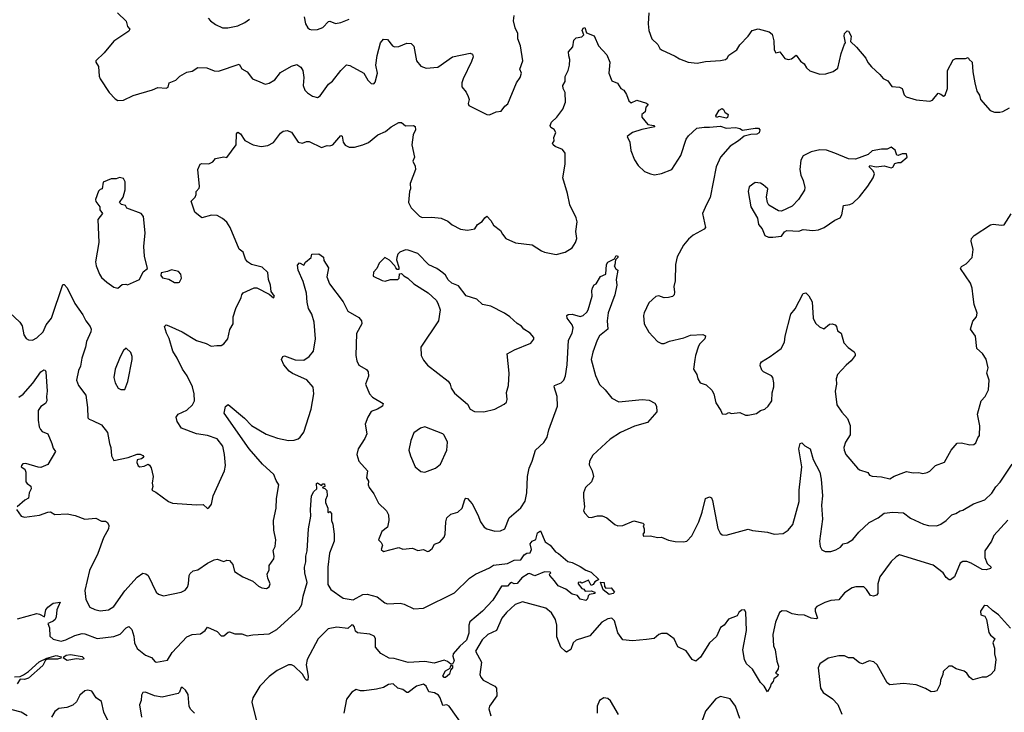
# Model space of a CAD drawing. Extents: x 2056909 to 2160450, y 827444 to 1016825.
# Tile 253 of 256: x 2095211 to 2102366, y 932381 to 937414. Entities that reach past the tile are written whole.
import ezdxf

# ---------------------------------------------------------------- set-up
doc = ezdxf.new("R2010")
doc.units = 0

msp = doc.modelspace()

# ---------------------------------------------------------------- linework, layer by layer
at = {"layer": '0CON10XD'}
for points in [[(2095920.6, 937465), (2095985, 937402.5), (2095993.3, 937365), (2096010, 937345), (2096005, 937330), (2095895, 937258), (2095825, 937174), (2095764.2, 937115), (2095764, 937105), (2095784.4, 937074.4), (2095788.8, 937005), (2095795.5, 936985), (2095861.4, 936885), (2095905, 936838.8), (2095925, 936826.2), (2095965, 936830), (2096035, 936864), (2096175, 936903.8), (2096215, 936922), (2096275, 936916.2), (2096290, 936925), (2096297.5, 936955), (2096345, 936973.8), (2096375, 937003.3), (2096425, 937033.3), (2096465, 937041.2), (2096505, 937066.7), (2096570, 937065), (2096623, 937043), (2096655, 937040), (2096805, 937090), (2096825, 937058), (2096865, 937036.2), (2096903.3, 936985), (2096955, 936963.3), (2096995, 936946.2), (2097025, 936954), (2097065, 936978), (2097105, 937030.5), (2097185, 937077.8), (2097225, 937087.8), (2097255, 937069.5), (2097268.8, 937045), (2097276.4, 936995), (2097270, 936935), (2097283, 936903), (2097301.7, 936881.7), (2097337.9, 936857.9), (2097375, 936849.2), (2097395, 936860.8), (2097454, 936945), (2097485, 936968.8), (2097544, 937045), (2097585, 937085.8), (2097610.3, 937080.3), (2097712.5, 937025), (2097740, 936975), (2097765, 936950), (2097785, 936947.5), (2097795, 936960), (2097811.2, 937025), (2097800, 937085), (2097808.9, 937155), (2097833.4, 937246.6), (2097855, 937273.3), (2097885, 937271.2), (2097919.2, 937225), (2097935, 937217.5), (2097965, 937218.9), (2098025, 937244.2), (2098055, 937241.2), (2098075, 937222.5), (2098094.3, 937115), (2098125, 937077.5), (2098165, 937061.9), (2098250.3, 937069.7), (2098355, 937143.8), (2098485, 937170), (2098502.5, 937165), (2098506.2, 937145), (2098495, 937110), (2098434.3, 936985), (2098424.3, 936955), (2098425, 936927.5), (2098455, 936887.5), (2098470, 936855), (2098476.7, 936835), (2098471.2, 936805), (2098475, 936790), (2098605, 936726.2), (2098625, 936723.8), (2098674.2, 936745.8), (2098710.7, 936749.3), (2098736.7, 936785), (2098757.9, 936802.1), (2098822, 936955), (2098847.1, 936995), (2098857.5, 937025), (2098846, 937055), (2098867.5, 937115), (2098850.8, 937225), (2098832, 937275), (2098832, 937315), (2098812, 937355), (2098800, 937405), (2098804, 937445)], [(2096580, 937425), (2096596.7, 937405), (2096635, 937378.8), (2096685, 937356.2), (2096724.1, 937355.9), (2096795, 937370), (2096846.7, 937395), (2096881.2, 937418.8)], [(2097279.2, 937435), (2097288, 937385), (2097303.8, 937355), (2097317.5, 937345), (2097335, 937340)], [(2097335, 937340), (2097375, 937344.3), (2097415, 937358.6), (2097455, 937400.8), (2097465, 937402.9), (2097505, 937385.8), (2097545, 937394.3), (2097605, 937417.5)], [(2099783.8, 937465), (2099778.8, 937385), (2099783.6, 937336.4), (2099804, 937275), (2099848.8, 937235), (2099863.3, 937205), (2099875, 937196.2), (2099975, 937150), (2100005, 937130), (2100070, 937105), (2100135, 937098.8), (2100195, 937110), (2100305, 937118.6), (2100340, 937125), (2100353.3, 937135), (2100364.1, 937155.9), (2100422.5, 937195), (2100445, 937231.2), (2100505, 937294), (2100533.6, 937336.4), (2100577, 937347), (2100656.4, 937326.4), (2100680, 937310), (2100691.7, 937261.7), (2100692.9, 937195), (2100705, 937173.3), (2100735, 937180), (2100772.6, 937132.6), (2100795, 937125.7), (2100819.1, 937130.9), (2100855, 937156.7), (2100885, 937113.3), (2100913, 937093), (2100930, 937065), (2100953.1, 937043.1), (2101025, 937018.6), (2101068.7, 937021.3), (2101123, 937037), (2101157, 937063), (2101182, 937168), (2101204.1, 937235.9), (2101212.5, 937245), (2101202.5, 937295), (2101204.2, 937315), (2101225, 937332.5), (2101235, 937330), (2101253.8, 937295), (2101247.5, 937255), (2101291.2, 937215), (2101361.2, 937135), (2101375, 937103.3), (2101401.7, 937071.7), (2101461.2, 937015), (2101485, 936986.7), (2101519.5, 936969.5), (2101549.3, 936929.3), (2101605, 936923.3), (2101623.9, 936913.9), (2101638.3, 936868.3), (2101653, 936853), (2101725, 936832.5), (2101825, 936823.3), (2101845, 936830), (2101885, 936880), (2101905, 936873.8), (2101925, 936857.5), (2101936.7, 936865), (2101952.5, 936915), (2101953.8, 937045), (2101995, 937122.5), (2102015, 937133.3), (2102085, 937132.5), (2102105, 937140), (2102110, 937125), (2102132.5, 937105), (2102136.7, 937035), (2102152, 936955), (2102168, 936895), (2102186, 936865), (2102194, 936835), (2102263.4, 936753.4), (2102295, 936741.4), (2102335, 936741.9), (2102355, 936746), (2102404, 936775)], [(2095100.7, 935320.7), (2095211.2, 935215), (2095228.3, 935188.3), (2095240, 935125), (2095258.3, 935098.3), (2095275, 935088.8), (2095303.6, 935086.4), (2095335, 935102), (2095382, 935145), (2095403.6, 935196.4), (2095442.9, 935245), (2095525, 935490), (2095535, 935490), (2095555, 935466), (2095612.7, 935352.7), (2095669.7, 935269.7), (2095692, 935225), (2095723.8, 935185), (2095730, 935165), (2095728.8, 935145), (2095695.7, 935075), (2095689.4, 935035), (2095663.1, 934955), (2095653.4, 934896.6), (2095637.5, 934865), (2095624.3, 934795), (2095638.1, 934755), (2095692.2, 934685), (2095704.5, 934595.5), (2095705, 934520), (2095715, 934510), (2095740.7, 934500.7), (2095805, 934469.4), (2095848.9, 934415), (2095862.9, 934335), (2095874.3, 934305), (2095878.6, 934245), (2095895, 934210), (2095998.3, 934231.7), (2096065, 934255.6), (2096086.6, 934256.6), (2096106.8, 934246.8), (2096113.8, 934235), (2096096.4, 934223.6), (2096063.8, 934216.2), (2096061.2, 934195), (2096072.5, 934172.5), (2096085, 934163.8), (2096115, 934169.2), (2096145, 934183.3), (2096155, 934177.5), (2096166.8, 934156.8), (2096181.1, 934095), (2096173.1, 934045), (2096178, 934022), (2096170, 933995), (2096200.5, 933980.5), (2096291.7, 933911.7), (2096320.7, 933900.7), (2096495, 933887.5), (2096545, 933890), (2096575, 933862.5), (2096585, 933867.5), (2096605.8, 933894.2), (2096617.5, 933955), (2096700, 934135), (2096706, 934175), (2096699.5, 934255), (2096687.1, 934315), (2096645, 934367.1), (2096575, 934393.1), (2096494.6, 934404.6), (2096386.5, 934446.5), (2096354.3, 934495), (2096348, 934525), (2096362.4, 934547.6), (2096425, 934575.6), (2096465.6, 934615), (2096480, 934645), (2096479.4, 934695), (2096466.2, 934746.2), (2096428.8, 934825), (2096393.3, 934875), (2096354.5, 934955), (2096322.7, 935005), (2096298.1, 935098.1), (2096277.2, 935137.2), (2096262.5, 935185), (2096274.2, 935195.8), (2096295, 935190), (2096391.2, 935145), (2096495, 935082.5), (2096565, 935061.4), (2096602.7, 935042.7), (2096644, 935046), (2096675, 935047.5), (2096695, 935057.5), (2096723.8, 935095), (2096738.3, 935161.7), (2096762, 935205), (2096762.5, 935255), (2096781.2, 935315), (2096821.2, 935395), (2096824, 935415), (2096835, 935428.8), (2096915, 935466), (2096935, 935466.7), (2097025, 935420), (2097055, 935392.5), (2097062.5, 935405), (2097038.3, 935438.3), (2097033.8, 935485), (2097018.8, 935525), (2097015, 935576.2), (2096972.5, 935615), (2096895, 935636), (2096866.2, 935655), (2096851.2, 935675), (2096834.1, 935724.1), (2096805, 935747.5), (2096740, 935905), (2096715, 935942), (2096685, 935970), (2096645, 935991.4), (2096605, 935994.2), (2096534.2, 935974.2), (2096482.5, 936015), (2096456, 936095), (2096486, 936125), (2096493.8, 936145), (2096493.3, 936165), (2096515, 936190), (2096517.7, 936202.3), (2096506.2, 936325), (2096522.5, 936365), (2096535, 936370), (2096585, 936366.7), (2096615, 936382.5), (2096635, 936406), (2096695, 936416.7), (2096716.2, 936413.8), (2096784, 936505), (2096786, 936585), (2096795, 936597.5), (2096815, 936585.8), (2096845.8, 936535.8), (2096907.5, 936505), (2096965, 936493.3), (2097015, 936500), (2097055, 936522), (2097105, 936590.8), (2097125, 936604), (2097155, 936610), (2097185, 936598), (2097235, 936524), (2097265, 936517.5), (2097295, 936530), (2097315, 936530), (2097405, 936486.7), (2097445, 936500), (2097465, 936498), (2097485.5, 936504.5), (2097545, 936573.8), (2097555, 936566.7), (2097562, 936525), (2097575, 936503.3), (2097605, 936488.8), (2097645, 936488), (2097705, 936504.2), (2097745, 936522.9), (2097812.7, 936577.3), (2097868.6, 936601.4), (2097910, 936635), (2097965, 936666.7), (2097985, 936666.7), (2098015, 936643.3), (2098073.9, 936646.1), (2098085, 936637.5), (2098088, 936615), (2098071.4, 936578.6), (2098060, 936505), (2098081.2, 936415), (2098067.5, 936385), (2098085, 936350), (2098086.4, 936326.4), (2098047.5, 936225), (2098050, 936185), (2098042.5, 936165), (2098037.5, 936085), (2098055, 936047.5), (2098115.9, 935985.9), (2098135, 935976.2), (2098205, 935980), (2098275, 935971.2), (2098321.2, 935951.2), (2098354.2, 935924.2), (2098415, 935891.2), (2098465, 935884), (2098517.5, 935895), (2098537.5, 935925), (2098571.7, 935948.3), (2098590, 935975), (2098606.4, 935986.4), (2098635.8, 935955.8), (2098655, 935920), (2098705, 935882.5), (2098718.8, 935855), (2098745, 935823.3), (2098815, 935793.8), (2098935, 935777.5), (2099002.5, 935735), (2099025, 935724.2), (2099108.8, 935708.8), (2099175, 935724.2), (2099225, 935756.2), (2099250.8, 935795), (2099258.6, 935825), (2099251.4, 935875), (2099262, 935945), (2099256.1, 935973.9), (2099208.3, 936068.3), (2099192.3, 936152.3), (2099157.5, 936265), (2099175.7, 936365), (2099176, 936445), (2099155, 936470), (2099102.1, 936492.1), (2099086.7, 936505), (2099083.3, 936515), (2099096.2, 936535), (2099091.7, 936558.3), (2099107.5, 936595), (2099095.5, 936615.5), (2099070.9, 936630.9), (2099065.8, 936645), (2099075, 936668.8), (2099113.8, 936705), (2099159.2, 936765), (2099178.6, 936815), (2099175.7, 936885), (2099160.8, 936915), (2099158.6, 936935), (2099174.2, 936965), (2099175, 937002.5), (2099197.5, 937045), (2099206.7, 937083.3), (2099210, 937125), (2099201.1, 937151.1), (2099199.5, 937180.5), (2099231.7, 937218.3), (2099237.5, 937265), (2099255, 937282.5), (2099295, 937290), (2099310, 937305), (2099297.5, 937335), (2099305, 937352.5), (2099317, 937357), (2099330, 937320), (2099386.4, 937296.4), (2099417.5, 937225), (2099478.3, 937158.3), (2099499.2, 937105), (2099491.4, 937025), (2099515, 936970), (2099555, 936952.5), (2099580, 936915), (2099601.7, 936901.7), (2099621.7, 936871.7), (2099636.7, 936825), (2099655, 936810), (2099695, 936828.8), (2099765, 936807.5), (2099778.3, 936798.3), (2099761.2, 936778.8), (2099756, 936745), (2099731.2, 936725), (2099732.5, 936705), (2099775, 936652.5), (2099820, 936645), (2099827.5, 936635), (2099733.2, 936616.8), (2099665.4, 936594.6), (2099626.2, 936565), (2099644.2, 936524.2), (2099653, 936463), (2099680, 936395), (2099706.2, 936355), (2099752.3, 936312.3), (2099794.2, 936294.2), (2099825, 936288), (2099875, 936296.2), (2099950, 936325), (2100015, 936427.5), (2100053.3, 936545), (2100070.5, 936569.5), (2100132.5, 936625), (2100185, 936634.5), (2100225, 936632.3), (2100305, 936640), (2100345, 936626.5), (2100415, 936630), (2100444.1, 936624.1), (2100465, 936611.2), (2100555, 936626.2), (2100581.2, 936625), (2100590.6, 936615), (2100585, 936592.5), (2100566.8, 936583.2), (2100525, 936580.6), (2100475, 936566.7), (2100435, 936533.8), (2100374, 936496), (2100304.6, 936415.4), (2100273.1, 936345), (2100228.7, 936121.3), (2100202, 936072), (2100172.9, 936005), (2100195.4, 935904.6), (2100185, 935893.1), (2100105, 935849.2), (2100071.3, 935818.7), (2100034.5, 935775.5), (2099990, 935690), (2099975.9, 935634.1), (2099974.2, 935515.8), (2099964, 935475), (2099970.8, 935435), (2099966.2, 935415), (2099955, 935403.8), (2099925, 935396.2), (2099894.1, 935394.1), (2099855, 935406.7), (2099835, 935402.5), (2099782.7, 935357.3), (2099748, 935285), (2099744.3, 935265), (2099748, 935205), (2099783, 935143), (2099845, 935076.7), (2099875, 935060), (2099895, 935060), (2099932.7, 935077.3), (2100037.2, 935102.8), (2100085, 935122.2), (2100175, 935126.7), (2100195.6, 935115.6), (2100190, 935095), (2100152.5, 935055), (2100142.5, 935035), (2100121.4, 934975), (2100117.5, 934945), (2100108, 934875), (2100130.8, 934835), (2100138, 934805), (2100156.7, 934775), (2100199.7, 934759.7), (2100241.7, 934721.7), (2100256.2, 934695), (2100270.5, 934630.5), (2100306.7, 934575), (2100315, 934550), (2100341.7, 934548.3), (2100365, 934560), (2100385, 934552.5), (2100445, 934558.8), (2100485, 934541.2), (2100505, 934540), (2100565, 934553.3), (2100595, 934573.3), (2100625, 934583.8), (2100651.2, 934605), (2100676, 934645), (2100678.3, 934701.7), (2100691.2, 934745), (2100692, 934775), (2100684.1, 934814.1), (2100675, 934826.7), (2100617.5, 934855), (2100605, 934867.5), (2100591.7, 934901.7), (2100593.8, 934915), (2100602.1, 934927.9), (2100665, 934966), (2100744.2, 935025), (2100768.9, 935071.1), (2100773.3, 935115), (2100815, 935273.3), (2100847.4, 935312.6), (2100905, 935423.3), (2100925, 935430), (2100945, 935407.5)], [(2100345, 936698.8), (2100295, 936710), (2100273.9, 936703.9), (2100270, 936715), (2100295, 936756.7), (2100315, 936768.8), (2100325, 936762.5), (2100335, 936742.5), (2100360, 936725), (2100355, 936703.8), (2100345, 936698.8)], [(2100685, 935833.8), (2100747.7, 935842.3), (2100768.3, 935871.7), (2100785, 935881.2), (2100873.6, 935876.4), (2100905, 935890), (2100975, 935882), (2101015, 935888), (2101057, 935903), (2101135, 935956.2), (2101173.3, 935975), (2101186, 935995), (2101197.5, 936065), (2101245, 936071.2), (2101265, 936080), (2101315, 936126.7), (2101375.8, 936204.2), (2101413.8, 936265), (2101423.3, 936295), (2101413.3, 936315), (2101383.3, 936345), (2101390, 936355), (2101435, 936346.2), (2101493.3, 936353.3), (2101545, 936337.5), (2101556.4, 936343.6), (2101571.7, 936368.3), (2101595, 936377.5), (2101615, 936377.5), (2101660, 936415), (2101655, 936440), (2101625, 936440), (2101595, 936427.5), (2101585, 936430), (2101572.5, 936465), (2101545, 936487.5), (2101516.1, 936473.9), (2101475, 936473.3), (2101405, 936461.2), (2101376.1, 936433.9), (2101285, 936401.2), (2101235, 936402.5), (2101134.5, 936444.5), (2101075, 936465.5), (2101025, 936467.8), (2100963.3, 936455), (2100904, 936425), (2100887.3, 936392.7), (2100880, 936325), (2100887.5, 936285), (2100905.7, 936245), (2100916, 936195), (2100913.8, 936175), (2100871.7, 936108.3), (2100825, 936058.8), (2100747.3, 936022.7), (2100725, 936026.2), (2100655.9, 936065.9), (2100646.2, 936085), (2100639.2, 936125), (2100647.1, 936185), (2100615, 936213.8), (2100595, 936226.2), (2100555, 936231.2), (2100511.2, 936198.8), (2100506, 936165), (2100523.8, 936055), (2100571.7, 935971.7), (2100580, 935925), (2100607.5, 935895), (2100627, 935847), (2100653.9, 935833.9), (2100685, 935833.8)], [(2095925, 935462.5), (2095955, 935488.8), (2095981.7, 935491.7), (2095995, 935486.7), (2096082.5, 935525), (2096109.3, 935580.7), (2096140, 935605), (2096118.8, 935695), (2096112.5, 935765), (2096122, 935865), (2096111.2, 935985), (2096093.3, 936005), (2095990, 936045), (2095980, 936065), (2095950.5, 936070.5), (2095936.7, 936085), (2095962.5, 936125), (2095978, 936178), (2095977.5, 936235), (2095965, 936260), (2095935, 936267.5), (2095911.7, 936258.3), (2095875, 936258.8), (2095817, 936233), (2095810, 936185), (2095795, 936180), (2095783, 936167), (2095762.3, 936107.7), (2095765, 936092.5), (2095792.5, 936055), (2095793, 936033), (2095812.5, 936005), (2095777.5, 935962.5), (2095785.6, 935795), (2095760.8, 935655), (2095765.9, 935625.9), (2095790, 935565), (2095805, 935541.2), (2095845, 935506.2), (2095895, 935470), (2095925, 935462.5)], [(2100945, 935407.5), (2100969.2, 935365), (2100977.5, 935245), (2100995, 935210), (2101022.5, 935182.5), (2101055, 935168.8), (2101095, 935200.8), (2101115, 935204), (2101136.1, 935196.1), (2101147.5, 935185), (2101153.9, 935153.9), (2101180, 935135), (2101201.2, 935065), (2101230.9, 935030.9), (2101275, 935000), (2101283.3, 934985), (2101283.8, 934975), (2101254.2, 934935), (2101216.4, 934903.6), (2101155.4, 934834.6), (2101145.6, 934805), (2101148.1, 934765), (2101136.7, 934715), (2101149.2, 934615), (2101185, 934561.2), (2101226.6, 934516.6), (2101245.9, 934465.9), (2101246.4, 934396.4), (2101211.2, 934345), (2101201.2, 934305), (2101202, 934285), (2101213.8, 934255), (2101300, 934155), (2101315, 934143.8), (2101373.6, 934123.6), (2101387.5, 934105), (2101405, 934096.2), (2101475, 934091.2), (2101533.6, 934076.4), (2101565, 934096.2), (2101635.7, 934124.3), (2101655, 934130.8), (2101705, 934120.8), (2101745, 934124), (2101775, 934116.2), (2101805, 934123.3), (2101825.8, 934134.2), (2101867.5, 934175), (2101931.2, 934198.8), (2101980, 934285), (2102024.2, 934335.8), (2102055, 934338.8), (2102115, 934324), (2102145, 934326.2), (2102160.5, 934339.5), (2102173.8, 934375), (2102187.3, 934392.7), (2102187.8, 934462.2), (2102172.4, 934547.6), (2102198.5, 934645), (2102227.5, 934675), (2102251.5, 934725), (2102257.3, 934795), (2102239.5, 934845), (2102249.2, 934885), (2102235, 934946.7), (2102208.3, 934988.3), (2102168, 935025), (2102157.1, 935115), (2102122, 935165), (2102137, 935223), (2102164, 935255), (2102168.3, 935281.7), (2102148.5, 935345), (2102139.3, 935399.3), (2102133, 935463), (2102120.3, 935500.3), (2102048.8, 935605), (2102055, 935620), (2102088.8, 935641.2), (2102133.8, 935686.2), (2102140.8, 935745), (2102126, 935805), (2102128, 935825), (2102148.1, 935845), (2102265, 935924.4), (2102285, 935928.6), (2102345, 935920), (2102365.9, 935924.1), (2102417.3, 936002.7)], [(2095187.5, 933855), (2095222.5, 933805), (2095245, 933800), (2095355.9, 933814.1), (2095415, 933835.8), (2095435, 933837.5), (2095465, 933818), (2095555, 933823.3), (2095615, 933810), (2095685, 933784), (2095765, 933791.2), (2095805, 933770), (2095835, 933770), (2095850, 933760), (2095858.8, 933738.8), (2095855.7, 933715), (2095820.2, 933649.8), (2095777.5, 933535), (2095718.9, 933411.1), (2095684, 933265), (2095690.9, 933200.9), (2095721.2, 933145), (2095756.8, 933126.8), (2095795, 933118.9), (2095855, 933124.4), (2095895, 933148.6), (2095975.7, 933264.3), (2096065, 933362.9), (2096105, 933392.5), (2096128, 933388), (2096144.2, 933375), (2096202.5, 933255), (2096219.3, 933239.3), (2096256.4, 933226.4), (2096385, 933254), (2096412.3, 933267.7), (2096429.4, 933290.6), (2096437.5, 933315), (2096442.5, 933375), (2096450.6, 933389.4), (2096471.7, 933408.3), (2096505, 933416.7), (2096576.7, 933465), (2096625, 933488.8), (2096645, 933493.3), (2096695, 933477.5), (2096715, 933486.2), (2096735, 933483.8), (2096760, 933455), (2096772.5, 933405), (2096833.3, 933365), (2096905, 933333.3), (2096946.4, 933296.4), (2096970, 933285), (2097005, 933280), (2097025, 933293.3), (2097030.8, 933315), (2097013.8, 933355), (2097008.8, 933385), (2097023.8, 933415), (2097025, 933447.5), (2097058.8, 933495), (2097061.2, 933515), (2097054, 933556), (2097068, 933585), (2097073.3, 933635), (2097058.8, 933705), (2097056, 933775), (2097074, 933865), (2097076.4, 933933.6), (2097093.8, 934035), (2097074, 934065), (2097057.9, 934107.9), (2096975, 934184.4), (2096878.2, 934295), (2096696.2, 934555), (2096706.4, 934603.6), (2096725, 934616.7), (2096845, 934517.5), (2096895, 934464.3), (2097001.4, 934401.4), (2097085, 934373.8), (2097165, 934356.7), (2097205, 934358.1), (2097235, 934369.4), (2097249.6, 934380.4), (2097275, 934416.2), (2097329.5, 934585), (2097348.9, 934695), (2097344.5, 934744.5), (2097297.7, 934797.7), (2097193.6, 934843.6), (2097169.9, 934859.9), (2097131.4, 934905), (2097114.4, 934945), (2097123.2, 934966.8), (2097135, 934971.4), (2097211.8, 934941.8), (2097275, 934940.5), (2097314.6, 934965.4), (2097345, 935006.2), (2097360, 935095), (2097351.5, 935215), (2097333.1, 935275), (2097310.8, 935315), (2097301, 935361), (2097296, 935426), (2097271.4, 935511.4), (2097234.4, 935595), (2097229.5, 935630.5), (2097245, 935646.7), (2097275, 935630), (2097287, 935653), (2097330, 935685), (2097335, 935710), (2097385, 935712.5), (2097418.3, 935688.3), (2097420, 935665), (2097455, 935610), (2097444.1, 935545.9), (2097462.9, 935495), (2097561.9, 935365), (2097596.6, 935296.6), (2097675, 935249.2), (2097694.3, 935225), (2097696.5, 935205), (2097657.4, 935132.6), (2097652.9, 934975), (2097660, 934935), (2097675, 934904.2), (2097731.7, 934871.7), (2097744.5, 934854.5), (2097746.4, 934823.6), (2097723.8, 934765), (2097752.5, 934695), (2097775, 934670), (2097852, 934625), (2097847.5, 934605), (2097811.2, 934585), (2097765, 934565.7), (2097740, 934525), (2097721.8, 934475), (2097732.5, 934405), (2097718.9, 934371.1), (2097671.1, 934295), (2097660, 934255), (2097675, 934206.2), (2097739.2, 934135), (2097731.2, 934085), (2097745, 934060), (2097743.3, 934035), (2097751.2, 934015), (2097785, 933967.5), (2097819.5, 933899.5), (2097876.7, 933845), (2097890, 933815), (2097893.3, 933775), (2097883.6, 933726.4), (2097843.8, 933695), (2097817.5, 933635), (2097837.5, 933615), (2097846.7, 933595), (2097837.5, 933565), (2097855, 933550), (2097965, 933578.8), (2097995, 933567.5), (2098065, 933573.3), (2098105, 933556.7), (2098145, 933563.8), (2098175, 933550), (2098185, 933552.5), (2098209.3, 933570.7), (2098225, 933602.5), (2098263.3, 933616.7), (2098295.9, 933654.1), (2098303.3, 933675), (2098306.9, 933765), (2098316, 933795), (2098345, 933820), (2098395, 933834.2), (2098426.6, 933863.4), (2098445, 933927.5), (2098454, 933936), (2098465, 933934), (2098498.1, 933895), (2098541.1, 933815), (2098559.2, 933765), (2098586, 933726), (2098605, 933714), (2098665, 933697.5), (2098705, 933700.6), (2098735.7, 933715), (2098768, 933795), (2098852.1, 933867.9), (2098884.3, 933915), (2098896.5, 933975), (2098901.1, 934095), (2098912.5, 934155), (2098935.5, 934205), (2098959.4, 934285), (2099019.4, 934340.6), (2099045, 934381.2), (2099057.5, 934432.5), (2099119.1, 934605), (2099117.5, 934675), (2099095.8, 934745), (2099098, 934755), (2099145.5, 934774.5), (2099165.3, 934794.7), (2099178, 934825), (2099190.6, 934905), (2099198.3, 935085), (2099224.7, 935135), (2099233.5, 935175), (2099226.7, 935196.7), (2099190, 935245), (2099187.5, 935265), (2099197, 935273), (2099225, 935273.8), (2099285, 935257.5), (2099305, 935264.2), (2099332.4, 935287.6), (2099342.9, 935305), (2099372, 935405), (2099368.8, 935445), (2099374.1, 935465.9), (2099385, 935487.5), (2099400, 935495), (2099432.3, 935547.7), (2099470, 935565), (2099475.8, 935635), (2099485, 935651.2), (2099533.3, 935676.7), (2099545, 935700), (2099557.5, 935695), (2099556.7, 935685), (2099540.7, 935669.3), (2099536.2, 935633.8), (2099530, 935625), (2099543.6, 935603.6), (2099556.7, 935595), (2099546.7, 935525), (2099551.4, 935485), (2099536.5, 935415), (2099487.1, 935285), (2099480.8, 935225), (2099486.2, 935165), (2099425, 935115.8), (2099406.4, 935085), (2099375, 934998), (2099364.7, 934945), (2099395, 934828.1), (2099425, 934763.5), (2099465.4, 934725.4), (2099513, 934663), (2099565, 934636), (2099735, 934653.3), (2099785, 934650), (2099827.3, 934627.3), (2099838, 934605), (2099840, 934565), (2099772.7, 934487.3), (2099679.4, 934460.6), (2099576.3, 934413.7), (2099502, 934365), (2099375, 934248.6), (2099352.2, 934205), (2099348.3, 934178.3), (2099370.8, 934135), (2099381.2, 934095), (2099366, 934055), (2099324, 934015), (2099308, 933975), (2099308.8, 933945), (2099316.7, 933875), (2099307.5, 933845), (2099317, 933827), (2099345, 933800), (2099365, 933796.7), (2099410.5, 933809.5), (2099445, 933808), (2099476.7, 933795), (2099536.4, 933746.4), (2099557, 933737), (2099595, 933737.5), (2099675, 933772.5), (2099740, 933755), (2099750, 933745), (2099742.5, 933735), (2099750, 933715), (2099748.3, 933688.3), (2099740, 933675), (2099745, 933660), (2099795, 933663.3), (2099845, 933650), (2099875, 933653.3), (2099925, 933632.9), (2099975, 933621.9), (2100035, 933619.2), (2100058.8, 933625), (2100095, 933663.8), (2100145.3, 933764.7), (2100170.5, 933835), (2100193.8, 933935), (2100225, 933947.5), (2100238.3, 933938.3), (2100245, 933920), (2100285, 933716.7), (2100301.5, 933681.5), (2100315, 933669.4), (2100345, 933668.5), (2100505, 933712.9), (2100537.5, 933702.5), (2100645, 933689.6)], [(2098585, 934564.3), (2098665, 934583.3), (2098730.7, 934619.3), (2098747.5, 934635), (2098753.3, 934655), (2098747.5, 934705), (2098763.6, 934756.4), (2098768.8, 934845), (2098753.8, 934985), (2098807.5, 935015), (2098926.1, 935063.9), (2098947, 935093), (2098946.7, 935105), (2098921.2, 935135), (2098875, 935164.3), (2098857.4, 935187.4), (2098825, 935205.8), (2098773.8, 935255), (2098735, 935280.8), (2098635, 935332.5), (2098575, 935343.8), (2098532.7, 935382.7), (2098456.4, 935406.4), (2098399.3, 935479.3), (2098350.7, 935500.7), (2098323.6, 935523.6), (2098305, 935557.5), (2098286.7, 935575), (2098242.5, 935605), (2098183.9, 935633.9), (2098104.1, 935714.1), (2098035, 935740), (2098015, 935741.2), (2097972.5, 935725), (2097959.3, 935710.7), (2097951.2, 935685), (2097949.3, 935669.3), (2097966.2, 935615), (2097965, 935600), (2097955, 935600), (2097945, 935610), (2097936.7, 935626.7), (2097897.9, 935667.9), (2097865, 935686.2), (2097822.5, 935645), (2097806.7, 935605), (2097781.2, 935578.8), (2097779.3, 935549.3), (2097845, 935518), (2097865.9, 935514.1), (2097905, 935526.7), (2097960, 935525), (2097967.5, 935535), (2097971.7, 935568.3), (2097985, 935570), (2098001.7, 935551.7), (2098032.5, 935535), (2098074.2, 935494.2), (2098179.3, 935429.3), (2098236.4, 935376.4), (2098250, 935355), (2098266.7, 935305), (2098254, 935225), (2098126.7, 935035), (2098127.5, 934975), (2098145, 934940), (2098175, 934902.5), (2098325, 934786.7), (2098338.8, 934765), (2098346.4, 934736.4), (2098371.2, 934701.2), (2098465, 934620), (2098485, 934583.3), (2098515, 934566.7), (2098585, 934564.3)], [(2096365, 935503.3), (2096373, 935507), (2096386.7, 935535), (2096381.2, 935565), (2096365, 935583.8), (2096315, 935595.8), (2096285, 935583.3), (2096240, 935575), (2096237.5, 935555), (2096249.3, 935539.3), (2096295, 935527.5), (2096335, 935503.3), (2096365, 935503.3)], [(2095945, 934726.7), (2095975, 934727.5), (2095996, 934785), (2096027.5, 934945), (2096027.5, 934967.5), (2096017.5, 934995), (2095985, 935026.7), (2095965, 935010), (2095940, 934965), (2095903.6, 934873.6), (2095896, 934815), (2095903.8, 934775), (2095926.1, 934736.1), (2095945, 934726.7)], [(2095205, 934671.1), (2095236.5, 934693.5), (2095306.2, 934773.8), (2095365, 934854), (2095385, 934868.8), (2095395, 934866.7), (2095401.2, 934855), (2095411.1, 934715), (2095405.7, 934675), (2095409.2, 934645), (2095398.8, 934625), (2095365, 934602), (2095345.8, 934575), (2095344.2, 934504.2), (2095351.2, 934455), (2095362, 934435), (2095375, 934422), (2095415, 934404.2), (2095445.5, 934335), (2095455, 934300), (2095471.2, 934275), (2095415, 934182), (2095365, 934160), (2095345, 934161.2), (2095255, 934190), (2095234.1, 934185.9), (2095223.3, 934175), (2095222.5, 934165), (2095247.4, 934147.4), (2095256.2, 934126.2), (2095256.2, 934055), (2095265, 934042.5), (2095292.5, 934025), (2095293.3, 934005), (2095280, 933975), (2095275, 933937.5), (2095247.7, 933922.3), (2095193.3, 933875)], [(2098155, 934126), (2098175, 934133.3), (2098233.3, 934155), (2098268, 934185), (2098314, 934285), (2098318.8, 934345), (2098296.2, 934395), (2098285, 934403.8), (2098155, 934456), (2098123.3, 934445), (2098075, 934411.2), (2098052.9, 934355), (2098040, 934285), (2098050, 934245), (2098085, 934164), (2098125, 934132), (2098155, 934126)], [(2100645, 933689.6), (2100695, 933675.6), (2100758.7, 933681.3), (2100795.7, 933705), (2100829.6, 933745), (2100876.6, 933913.4), (2100875.4, 933994.6), (2100893.8, 934165), (2100874.2, 934295.8), (2100882.5, 934335), (2100895, 934340), (2100917, 934317), (2100956.7, 934295), (2100977.5, 934217.5), (2101025.6, 934125), (2101035.8, 934074.2), (2101046.4, 933955), (2101038.2, 933885), (2101044.5, 933785), (2101022.7, 933625), (2101027.1, 933585), (2101040.3, 933560.3), (2101065, 933550), (2101105, 933550.5), (2101142.5, 933562.5), (2101175, 933580.6), (2101195, 933604), (2101228.1, 933611.9), (2101265, 933637.1), (2101310.1, 933689.9), (2101385, 933759.5), (2101449.4, 933795), (2101493, 933827), (2101555.3, 933835.3), (2101635, 933831.2), (2101685, 933792.1), (2101778.5, 933748.5), (2101815, 933738.5), (2101875, 933736.8), (2101905, 933746.9), (2101945, 933773.6), (2101985, 933815.7), (2102014.5, 933825.5), (2102045, 933845.7), (2102065, 933848.8), (2102143, 933897), (2102225, 933924.4), (2102275, 933973.8), (2102305, 934018.8), (2102337.4, 934052.6), (2102423.8, 934185)], [(2095195, 933060.6), (2095335, 933098.5), (2095355, 933094.7), (2095390, 933075), (2095400, 933125), (2095416.2, 933145), (2095455, 933173.5), (2095505, 933180), (2095480, 933125), (2095475.9, 933075), (2095468, 933055), (2095455, 933042.1), (2095428.3, 933031.7), (2095416.2, 933025), (2095426.7, 932995), (2095430.8, 932935), (2095455, 932913.1), (2095511.1, 932898.9), (2095545, 932906.2), (2095611, 932939), (2095665, 932952.7), (2095685, 932951.8), (2095775, 932917.5), (2095895, 932931.1), (2095940.8, 932949.2), (2095985, 932995.7), (2096005, 933004), (2096025, 932983.3), (2096039.2, 932935), (2096044.4, 932885), (2096064.4, 932845), (2096125, 932796.4), (2096168.3, 932778.3), (2096195, 932746.9), (2096205, 932744.5), (2096285, 932759.2), (2096319.1, 932815), (2096425, 932929.6), (2096465, 932947.1), (2096525, 932951.9), (2096559.2, 932975), (2096575, 933000), (2096645, 932968.1), (2096675, 932937.1), (2096695, 932937.5), (2096725.8, 932964.2), (2096735, 932966), (2096775, 932950), (2096825, 932950.8), (2096865, 932936.2), (2096905, 932944.2), (2097025, 932950), (2097078.7, 932981.3), (2097240.8, 933129.2), (2097260.8, 933165), (2097270.2, 933225), (2097300, 933325), (2097283.5, 933395), (2097281.5, 933435), (2097290, 933475), (2097289.1, 933515), (2097299.2, 933555), (2097310.4, 933715), (2097326.2, 933805), (2097324.2, 933854.2), (2097332.5, 933955), (2097349.2, 933985), (2097370, 934005), (2097367, 934043), (2097375, 934047.5), (2097405, 934030), (2097415, 934040), (2097425, 934040), (2097428.3, 934021.7), (2097410, 934015), (2097428.3, 934008.3), (2097443, 933993), (2097446.2, 933955), (2097433.8, 933925), (2097433.3, 933905), (2097450, 933865), (2097450, 933835), (2097455, 933830), (2097465, 933840), (2097476.7, 933825), (2097477.5, 933775), (2097487.7, 933747.7), (2097496.9, 933675), (2097497.1, 933625), (2097463.3, 933536.7), (2097450, 933435), (2097450.6, 933310.6), (2097472.6, 933272.6), (2097561.2, 933211.2), (2097635, 933197.1), (2097705, 933237), (2097735, 933240.4), (2097809.2, 933219.2), (2097865, 933176.2), (2097885, 933168.3), (2097975, 933174.1), (2098005, 933166.8), (2098075, 933132.2), (2098145, 933137.8), (2098370.5, 933249.5), (2098479.5, 933355), (2098523.9, 933383.9), (2098625, 933430), (2098655, 933450.8), (2098755, 933461.2), (2098805, 933486.5), (2098852.3, 933487.7), (2098876.2, 933525), (2098896.1, 933536.1), (2098920, 933540), (2098931.2, 933565), (2098920, 933605), (2098935, 933623.8), (2098963, 933637), (2098973.8, 933685), (2098995, 933700), (2099030.8, 933620.8), (2099066, 933595), (2099105, 933546.2), (2099126.7, 933535), (2099195, 933476.7), (2099225, 933468.6), (2099285, 933440), (2099325, 933413.3), (2099365, 933398.8), (2099420, 933345), (2099390.7, 933329.3), (2099379.3, 933310.7), (2099365, 933302.5), (2099345, 933340), (2099295, 933320), (2099285, 933327.5), (2099270, 933325), (2099270, 933315), (2099295, 933280), (2099310, 933275), (2099320, 933260), (2099365, 933262.5), (2099390, 933255), (2099390, 933245), (2099353, 933237), (2099341.7, 933228.3), (2099337.5, 933205), (2099325, 933192.5), (2099283.8, 933203.8), (2099265, 933230), (2099225, 933240), (2099180, 933275), (2099125, 933298.8), (2099096.7, 933335), (2099062.5, 933375), (2099060, 933385), (2099070, 933395), (2099065, 933400), (2099025, 933402.5), (2098955, 933373.5), (2098915, 933390), (2098905, 933387.5), (2098861.1, 933358.9), (2098825, 933317.5), (2098804.5, 933314.5), (2098785, 933323.3), (2098772, 933318), (2098755, 933296.7), (2098712.7, 933297.3), (2098648.5, 933195), (2098575, 933116.7), (2098482.2, 933037.8), (2098475.6, 933015), (2098475.9, 932955), (2098458.5, 932905), (2098409.5, 932860.5), (2098361.9, 932805), (2098358, 932788), (2098367.5, 932755), (2098355, 932730), (2098345, 932730), (2098320.7, 932750.7), (2098295, 932758.8), (2098222.9, 932737.1), (2098155, 932749.7), (2098035, 932742.7), (2097931.3, 932771.3), (2097895, 932774.8), (2097835, 932807.4), (2097796.9, 932855), (2097796.2, 932916.2), (2097786.2, 932935), (2097755, 932948.7), (2097665, 932958.4), (2097651.2, 932971.2), (2097645, 933000), (2097635, 933014.4), (2097625, 933016), (2097595, 932990.5), (2097515, 932998.9), (2097452.5, 932987.5), (2097379.6, 932915), (2097301.1, 932765), (2097292.2, 932725), (2097307.7, 932642.3), (2097305.3, 932614.7), (2097295, 932614.7), (2097285, 932623.8), (2097266.9, 932656.9), (2097206.6, 932716.6), (2097186.7, 932725), (2097165, 932724.7), (2097082, 932685), (2097025, 932640), (2096955, 932569.6), (2096904.6, 932485), (2096898.7, 932455), (2096933, 932307)], [(2102392.8, 933777.2), (2102290.9, 933665), (2102273.5, 933625), (2102225.8, 933555), (2102224.4, 933505), (2102242, 933462), (2102270, 933435), (2102266.7, 933425), (2102235, 933416.4), (2102205, 933419.2), (2102125, 933465.6), (2102095, 933475.7), (2102065, 933476), (2102045.8, 933464.2), (2102005, 933366), (2101975, 933342.5), (2101965, 933342.5), (2101945, 933360), (2101923.3, 933395), (2101848.9, 933448.9), (2101604.6, 933525.4), (2101579.5, 933510.5), (2101545, 933477.5), (2101461.2, 933365), (2101446.2, 933315), (2101448.1, 933245), (2101438.7, 933231.3), (2101415, 933225.6), (2101395, 933230.6), (2101365, 933274.3), (2101345, 933291.9), (2101286.3, 933293.7), (2101260, 933285), (2101205, 933248.6), (2101162.9, 933197.1), (2101105, 933193.2), (2101062.1, 933177.9), (2101005, 933148.5), (2100992.5, 933135), (2100991.2, 933115), (2101008, 933065), (2100999.7, 933060.3), (2100963.8, 933065), (2100915, 933087.8), (2100865, 933088.6), (2100825, 933096.9), (2100785, 933116.9), (2100752.2, 933117.8), (2100733.7, 933106.3), (2100703.8, 933035), (2100684.6, 932945), (2100688.9, 932865), (2100700.4, 932835), (2100712.4, 932752.4), (2100725.7, 932715), (2100723, 932697), (2100703.3, 932665), (2100722.5, 932655), (2100717.7, 932642.3), (2100692.5, 932625), (2100687.5, 932605), (2100672.3, 932587.7), (2100665, 932562.5), (2100645, 932530), (2100620.5, 932570.5), (2100595, 932596.7), (2100535.4, 932695.4), (2100493.6, 932733.6), (2100478, 932765), (2100465.7, 932835), (2100491.8, 932975), (2100488.7, 933108.7), (2100477.5, 933125), (2100457, 933123), (2100438, 933105), (2100425, 933081.2), (2100362.4, 933057.6), (2100331.2, 933015), (2100305, 932998), (2100275, 932931.2), (2100223.6, 932886.4), (2100158.9, 932781.1), (2100125, 932751.2), (2100097.5, 932765), (2100055, 932826.7), (2099995, 932857.5), (2099966.2, 932915), (2099915, 932952.5), (2099875, 932954.2), (2099855, 932945.7), (2099822, 932918), (2099765, 932908.8), (2099665, 932899.7), (2099595, 932908.5), (2099557.2, 932957.2), (2099534.3, 933044.3), (2099515, 933065.3), (2099485, 933060), (2099442.7, 933035), (2099355, 932935.5), (2099254, 932905), (2099232.9, 932885), (2099215, 932836.2), (2099185, 932817.5), (2099174, 932824), (2099143, 932853), (2099115, 932928.8), (2099115.4, 933015), (2099105.3, 933055.3), (2099075, 933102.5), (2099035, 933138.6), (2098865, 933182.9), (2098812.5, 933165), (2098748.6, 933105), (2098714.4, 933065), (2098675.7, 932975), (2098613.7, 932946.3), (2098572.4, 932907.6), (2098524.3, 932825), (2098567.3, 932745), (2098555.6, 932655.6), (2098562.9, 932635), (2098580, 932615), (2098665, 932570.9), (2098675.9, 932555), (2098678.5, 932501.5), (2098625, 932426), (2098620.5, 932405), (2098635.4, 932355)], [(2099495, 933237.5), (2099451.7, 933271.7), (2099432.5, 933327.5), (2099457.5, 933325), (2099460, 933295), (2099471.7, 933281.7), (2099510, 933285), (2099532.5, 933255), (2099525, 933243.3), (2099495, 933237.5)], [(2102412.5, 932992.5), (2102325, 933090), (2102279.5, 933119.5), (2102245, 933153.3), (2102225, 933157.5), (2102217, 933153), (2102193.3, 933115), (2102195, 933090), (2102225, 933080), (2102236.1, 933056.1), (2102255, 932960), (2102265, 932942.5), (2102300, 932915), (2102291.7, 932908.3), (2102283.3, 932885), (2102296.1, 932846.1), (2102296.1, 932806.1), (2102305.8, 932765), (2102295.7, 932684.3), (2102265.8, 932654.2), (2102235, 932636.7), (2102205, 932636.2), (2102137, 932617), (2102112.5, 932635), (2102094.1, 932664.1), (2102075, 932680), (2102016.1, 932696.1), (2101985, 932716.7), (2101963.3, 932716.7), (2101923, 932677), (2101920, 932655), (2101902.5, 932615), (2101900, 932585), (2101875, 932537.5), (2101859.3, 932530.7), (2101835, 932530), (2101794.2, 932554.2), (2101725, 932580.8), (2101635, 932589.2), (2101535, 932579.2), (2101515.6, 932595.6), (2101442.5, 932725), (2101417.8, 932747.8)], [(2095172.4, 932637.6), (2095215, 932640), (2095237.5, 932652.5), (2095275, 932676.7), (2095353, 932747), (2095407.5, 932775), (2095475, 932794.7), (2095512, 932785), (2095510, 932775), (2095485, 932766.2), (2095412.5, 932767.5), (2095399.5, 932760.5), (2095378, 932722), (2095275, 932629.4), (2095245, 932618.2), (2095215, 932620.8), (2095192.2, 932587.8)], [(2095555, 932757.1), (2095530, 932775), (2095532, 932785), (2095548.6, 932795), (2095580.4, 932800.4), (2095665, 932786.4), (2095677, 932773), (2095674, 932766), (2095665, 932764.6), (2095620.7, 932769.3), (2095555, 932757.1)], [(2101417.8, 932747.8), (2101384.1, 932755.9), (2101335, 932733.8), (2101315, 932741.2), (2101267.3, 932777.3), (2101235, 932776), (2101205, 932791.1), (2101165, 932792.2), (2101086.3, 932773.7), (2101025, 932733.8), (2101013.1, 932705), (2101030, 932555), (2101050, 932525), (2101118.6, 932478.6), (2101156.9, 932436.9), (2101186.3, 932366.3)], [(2098305, 932633.3), (2098295, 932633.8), (2098286.7, 932645), (2098305, 932682.5), (2098338.3, 932701.7), (2098345, 932720), (2098355, 932720), (2098356.4, 932703.6), (2098342.5, 932687.5), (2098335, 932657.5), (2098305, 932633.3)], [(2095855, 932311.2), (2095821.7, 932381.7), (2095805, 932458.8), (2095766.8, 932486.8), (2095735, 932534), (2095705, 932542.5), (2095685, 932536), (2095648.8, 932505), (2095624.3, 932455.7), (2095598.1, 932431.9), (2095554.3, 932415.7), (2095495, 932407.5), (2095465, 932387.3), (2095442.1, 932345)], [(2096481.9, 932375), (2096455, 932400.5), (2096442.2, 932422.2), (2096435, 932510), (2096415, 932541.1), (2096395, 932560), (2096385, 932561.9), (2096372.4, 932527.6), (2096362.6, 932517.4), (2096245, 932491.9), (2096191, 932501), (2096125, 932526.8), (2096105.9, 932524.1), (2096095, 932506), (2096092.7, 932467.3), (2096080.6, 932435), (2096096.9, 932345)], [(2098439.3, 932275), (2098332.5, 932425), (2098315, 932433.8), (2098285, 932430), (2098267.5, 932485), (2098255, 932505.4), (2098225, 932521.1), (2098185, 932530), (2098165, 932570.6), (2098145, 932585.6), (2098095, 932570), (2098035, 932525.5), (2098025, 932524.6), (2097995, 932546.4), (2097958, 932555), (2097925, 932588), (2097891.7, 932581.7), (2097855, 932560), (2097805, 932549.2), (2097715, 932536.2), (2097687, 932537), (2097655, 932547.5), (2097625, 932527.5), (2097586.7, 932475), (2097567.5, 932375)], [(2099563.8, 932365), (2099503.6, 932463.6), (2099485, 932480), (2099455, 932486.7), (2099423.9, 932466.1), (2099406.7, 932425), (2099408, 932375)], [(2100444.4, 932335), (2100412.5, 932425), (2100375, 932478.8), (2100305, 932495.8), (2100270.3, 932479.7), (2100195, 932388.8), (2100142.9, 932245)], [(2095265, 932354.3), (2095221.2, 932381.2), (2095155, 932399.2)]]:
    msp.add_lwpolyline(points, dxfattribs=at)

doc.saveas('drawing.dxf')
